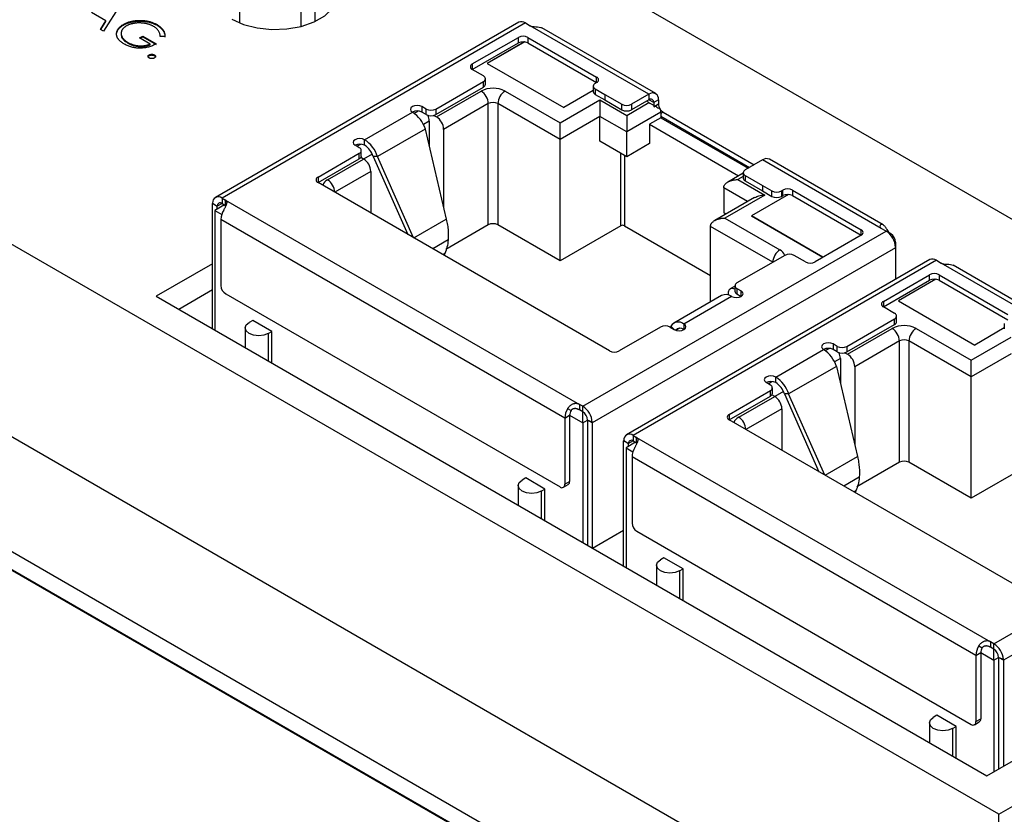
# Model space of a CAD drawing. Header units: millimetres. Extents: x 74 to 405, y 57 to 255.
# Tile 40 of 42: x 350 to 379, y 216 to 239. Entities that reach past the tile are written whole.
import ezdxf

# ---------------------------------------------------------------- set-up
doc = ezdxf.new("R2010")
doc.units = ezdxf.units.MM

msp = doc.modelspace()

# ---------------------------------------------------------------- linework, layer by layer
at = {"color": 7, "linetype": 'Continuous', "lineweight": 25}
for p, q in [((392.943, 225.148), (341.45, 254.875)), ((378.691, 215.542), (324.809, 246.647)), ((376.221, 211.265), (322.34, 242.37)), ((352.689, 239.513), (352.185, 238.723)), ((356.219, 238.967), (356.219, 239.349)), ((358.029, 239.349), (358.029, 238.864)), ((358.453, 239.015), (358.453, 239.594)), ((352.256, 239.029), (351.832, 239.274)), ((352.094, 238.776), (352.256, 239.029)), ((352.185, 238.723), (352.094, 238.776)), ((352.104, 238.771), (352.256, 239.008)), ((352.256, 239.008), (352.256, 239.029)), ((352.773, 238.904), (352.773, 238.924)), ((353.768, 238.897), (353.768, 238.918)), ((364.476, 238.987), (355.496, 233.803)), ((364.676, 238.967), (355.696, 233.783)), ((364.676, 238.967), (364.817, 238.886)), ((368.332, 236.857), (364.817, 238.886)), ((368.532, 236.877), (365.164, 238.821)), ((352.573, 238.656), (352.573, 238.676)), ((353.253, 238.523), (353.349, 238.578)), ((353.565, 238.343), (353.253, 238.523)), ((353.271, 238.512), (353.349, 238.557)), ((353.349, 238.578), (353.744, 238.35)), ((353.349, 238.557), (353.349, 238.578)), ((353.349, 238.557), (353.744, 238.329)), ((354.004, 238.569), (353.864, 238.571)), ((363.103, 237.753), (364.467, 238.541)), ((364.467, 238.377), (364.467, 238.541)), ((364.75, 238.541), (366.783, 237.367)), ((364.75, 238.541), (364.75, 238.377)), ((352.905, 238.371), (352.905, 238.391)), ((353.565, 238.322), (353.565, 238.343)), ((363.103, 237.59), (364.467, 238.377)), ((364.656, 238.408), (363.545, 237.767)), ((364.653, 238.406), (363.545, 237.767)), ((364.75, 238.377), (366.783, 237.204)), ((353.535, 238), (353.535, 238.021)), ((353.69, 238), (353.69, 238.021)), ((363.103, 237.753), (363.103, 237.59)), ((363.435, 237.398), (363.103, 237.59)), ((363.545, 237.767), (365.808, 236.46)), ((363.545, 237.767), (365.808, 236.46)), ((363.494, 237.153), (363.494, 237.316)), ((366.783, 237.204), (366.783, 237.367)), ((362.021, 236.418), (363.435, 237.234)), ((362.021, 236.255), (363.435, 237.071)), ((363.435, 237.071), (363.435, 237.234)), ((366.682, 237.098), (366.682, 236.934)), ((366.783, 237.204), (366.741, 237.179)), ((366.741, 237.016), (367.024, 236.853)), ((366.741, 237.016), (366.741, 236.853)), ((362.042, 236.185), (363.364, 236.949)), ((364.071, 236.949), (365.701, 236.008)), ((366.682, 236.965), (365.808, 236.46)), ((366.682, 236.965), (365.808, 236.46)), ((366.741, 236.853), (367.024, 236.689)), ((367.024, 236.853), (367.533, 236.559)), ((367.024, 236.853), (367.024, 236.689)), ((368.332, 236.857), (367.816, 236.559)), ((368.332, 236.857), (368.332, 236.693)), ((361.738, 236.418), (361.611, 236.491)), ((361.611, 236.491), (361.611, 236.328)), ((361.738, 236.255), (361.738, 236.418)), ((362.021, 236.418), (362.021, 236.255)), ((363.576, 236.581), (362.254, 235.818)), ((363.576, 232.991), (363.576, 236.581)), ((365.701, 235.518), (363.859, 236.581)), ((363.859, 236.581), (363.859, 232.991)), ((365.701, 236.008), (366.882, 236.689)), ((366.882, 236.689), (367.674, 236.232)), ((367.024, 236.689), (367.533, 236.396)), ((367.533, 236.396), (367.533, 236.559)), ((367.674, 236.232), (368.332, 236.612)), ((368.332, 236.693), (367.816, 236.396)), ((367.816, 236.559), (367.816, 236.396)), ((368.332, 236.612), (368.261, 236.653)), ((368.473, 236.612), (368.332, 236.693)), ((368.615, 236.693), (368.473, 236.612)), ((368.473, 236.612), (368.473, 236.489)), ((368.473, 236.489), (368.615, 236.571)), ((368.615, 236.693), (368.615, 236.571)), ((359.914, 235.511), (361.329, 236.328)), ((361.381, 236.294), (361.497, 236.36)), ((361.738, 236.255), (361.611, 236.328)), ((361.962, 236.231), (362.042, 236.185)), ((366.882, 236.2), (365.701, 235.518)), ((366.882, 235.465), (366.882, 236.2)), ((367.674, 235.742), (366.882, 236.2)), ((368.685, 236.326), (367.674, 235.742)), ((368.685, 236.163), (368.346, 235.967)), ((368.685, 236.326), (368.685, 236.163)), ((368.756, 236.326), (368.685, 236.285)), ((368.685, 236.204), (371.309, 234.689)), ((368.685, 236.163), (371.273, 234.669)), ((368.756, 236.326), (371.45, 234.771)), ((361.83, 236.063), (361.655, 235.962)), ((361.83, 236.063), (361.83, 235.32)), ((368.346, 235.967), (368.346, 235.395)), ((368.346, 235.967), (370.987, 234.442)), ((361.712, 235.827), (360.297, 235.011)), ((361.712, 235.827), (362.333, 233.157)), ((362.254, 235.818), (362.254, 233.497)), ((367.674, 235.007), (367.674, 235.742)), ((359.758, 235.275), (359.632, 235.348)), ((359.687, 235.316), (359.8, 235.381)), ((359.914, 235.348), (359.914, 235.511)), ((365.701, 231.927), (365.701, 235.518)), ((367.674, 235.007), (366.882, 235.465)), ((368.346, 235.395), (367.674, 235.007)), ((368.957, 212.058), (328.841, 235.216)), ((358.535, 234.406), (359.758, 235.112)), ((359.758, 234.948), (359.758, 235.112)), ((359.885, 234.94), (359.803, 234.988)), ((359.817, 235.03), (359.817, 235.193)), ((360.14, 235.087), (359.885, 234.94)), ((360.17, 235.014), (361.194, 232.707)), ((360.297, 235.011), (360.17, 235.014)), ((361.364, 232.609), (360.297, 235.011)), ((367.497, 232.964), (367.497, 235.109)), ((367.61, 235.044), (367.61, 232.964)), ((328.841, 234.68), (368.957, 211.521)), ((328.859, 234.69), (368.975, 211.532)), ((358.535, 234.242), (359.758, 234.948)), ((358.818, 234.324), (359.885, 234.94)), ((371.698, 234.914), (371.181, 234.616)), ((375.212, 232.885), (371.698, 234.914)), ((375.265, 232.989), (371.898, 234.934)), ((358.535, 234.406), (358.535, 234.242)), ((360.097, 234.573), (359.03, 233.956)), ((360.097, 234.573), (360.097, 233.34)), ((371.123, 234.52), (370.67, 234.259)), ((371.123, 234.419), (370.969, 234.33)), ((371.123, 234.534), (371.123, 234.371)), ((371.181, 234.452), (371.69, 234.159)), ((371.181, 234.452), (371.181, 234.289)), ((367.169, 229.258), (358.535, 234.242)), ((370.545, 234.085), (370.545, 233.35)), ((371.249, 233.679), (370.545, 234.085)), ((370.969, 234.33), (371.761, 233.873)), ((371.181, 234.289), (371.69, 233.995)), ((371.69, 234.159), (371.973, 233.995)), ((371.69, 234.159), (371.69, 233.995)), ((371.462, 233.802), (370.281, 233.12)), ((371.761, 233.873), (370.58, 233.191)), ((372.467, 233.889), (371.365, 233.253)), ((372.464, 233.888), (371.365, 233.253)), ((371.69, 233.995), (371.973, 233.832)), ((371.973, 233.832), (371.973, 233.995)), ((372.256, 233.995), (372.299, 234.02)), ((372.256, 233.995), (372.256, 233.832)), ((372.256, 233.832), (372.299, 233.856)), ((372.299, 233.856), (372.299, 234.02)), ((372.581, 234.02), (374.614, 232.846)), ((372.581, 234.02), (372.581, 233.856)), ((372.581, 233.856), (374.614, 232.683)), ((355.413, 233.637), (355.554, 233.541)), ((355.413, 233.62), (355.554, 233.541)), ((355.413, 229.913), (355.413, 233.62)), ((355.766, 233.579), (355.484, 233.416)), ((355.693, 233.621), (355.554, 233.541)), ((355.554, 233.456), (355.554, 233.541)), ((355.696, 233.783), (355.797, 233.725)), ((355.696, 233.783), (355.696, 233.62)), ((355.696, 233.62), (355.797, 233.561)), ((355.797, 233.725), (366.272, 227.677)), ((355.797, 233.561), (355.797, 233.725)), ((355.484, 233.416), (355.685, 233.299)), ((355.484, 233.416), (355.484, 229.873)), ((370.613, 233.311), (370.545, 233.35)), ((371.365, 233.253), (373.483, 232.03)), ((373.483, 232.03), (371.365, 233.253)), ((365.843, 227.272), (355.66, 233.15)), ((355.66, 233.15), (355.66, 231.191)), ((361.374, 232.603), (362.333, 233.157)), ((363.576, 232.991), (362.318, 232.264)), ((365.701, 231.927), (363.859, 232.991)), ((367.497, 232.964), (365.701, 231.927)), ((367.61, 232.964), (370.156, 231.494)), ((371.998, 231.883), (370.156, 232.946)), ((370.156, 230.713), (370.156, 232.946)), ((370.58, 233.191), (372.21, 232.25)), ((366.373, 227.619), (375.353, 232.803)), ((374.614, 232.683), (373.25, 231.895)), ((374.614, 232.683), (374.614, 232.846)), ((375.353, 232.803), (375.212, 232.885)), ((375.495, 232.722), (375.47, 232.707)), ((362.387, 232.543), (361.933, 232.281)), ((375.636, 232.477), (375.611, 232.462)), ((375.636, 232.477), (375.636, 232.313)), ((362.289, 232.147), (362.227, 232.111)), ((362.289, 232.147), (362.262, 232.09)), ((375.636, 232.313), (366.656, 227.129)), ((372.352, 232.087), (370.937, 231.271)), ((372.967, 231.895), (372.634, 232.087)), ((375.636, 232.313), (375.636, 231.377)), ((355.413, 231.841), (353.744, 230.877)), ((376.647, 231.961), (367.667, 226.776)), ((376.847, 231.941), (367.867, 226.757)), ((376.847, 231.941), (376.989, 231.859)), ((380.503, 229.83), (376.989, 231.859)), ((380.703, 229.85), (377.335, 231.795)), ((375.274, 230.726), (376.639, 231.514)), ((376.639, 231.351), (376.639, 231.514)), ((376.922, 231.514), (378.954, 230.341)), ((376.922, 231.514), (376.922, 231.351)), ((370.879, 231.175), (370.738, 231.093)), ((370.879, 231.189), (370.879, 231.026)), ((375.274, 230.563), (376.639, 231.351)), ((376.827, 231.382), (375.717, 230.74)), ((376.824, 231.38), (375.717, 230.74)), ((376.922, 231.351), (378.954, 230.177)), ((353.744, 230.877), (378.332, 216.683)), ((355.413, 231.063), (354.417, 230.488)), ((355.802, 230.946), (365.701, 225.231)), ((370.481, 230.901), (369.067, 230.084)), ((370.676, 230.956), (370.676, 230.916)), ((370.937, 231.107), (371.064, 231.034)), ((370.937, 231.107), (370.937, 230.944)), ((370.937, 230.944), (371.064, 230.871)), ((371.064, 230.871), (371.064, 231.034)), ((370.781, 230.871), (369.367, 230.055)), ((375.274, 230.726), (375.274, 230.563)), ((375.717, 230.74), (377.979, 229.434)), ((375.717, 230.74), (377.979, 229.434)), ((375.606, 230.371), (375.274, 230.563)), ((356.604, 230.164), (356.498, 230.103)), ((357.17, 229.837), (356.604, 230.164)), ((369.367, 230.055), (369.367, 229.891)), ((374.192, 229.392), (375.606, 230.208)), ((374.192, 229.228), (375.606, 230.045)), ((375.606, 230.045), (375.606, 230.208)), ((375.665, 230.126), (375.665, 230.29)), ((378.853, 230.071), (378.853, 229.908)), ((356.381, 229.939), (356.381, 229.354)), ((357.064, 229.776), (357.17, 229.837)), ((357.064, 229.776), (357.064, 228.96)), ((357.17, 228.899), (357.17, 229.837)), ((368.675, 229.964), (367.451, 229.258)), ((368.958, 229.964), (369.084, 229.891)), ((368.984, 229.996), (368.967, 229.959)), ((369.07, 229.9), (368.984, 229.996)), ((369.245, 229.93), (369.14, 229.869)), ((374.213, 229.159), (375.536, 229.922)), ((376.243, 229.922), (377.873, 228.981)), ((378.853, 229.939), (377.979, 229.434)), ((378.853, 229.939), (377.979, 229.434)), ((373.909, 229.392), (373.783, 229.465)), ((373.783, 229.465), (373.783, 229.301)), ((375.748, 229.555), (374.425, 228.792)), ((375.748, 225.964), (375.748, 229.555)), ((377.873, 228.491), (376.031, 229.555)), ((376.031, 229.555), (376.031, 225.964)), ((377.873, 228.981), (379.053, 229.663)), ((372.086, 228.485), (373.5, 229.301)), ((373.552, 229.267), (373.668, 229.334)), ((373.909, 229.228), (373.783, 229.301)), ((373.909, 229.228), (373.909, 229.392)), ((374.134, 229.205), (374.213, 229.159)), ((374.192, 229.392), (374.192, 229.228)), ((379.053, 229.173), (377.873, 228.491)), ((374.001, 229.036), (373.827, 228.936)), ((374.001, 229.036), (374.001, 228.293)), ((373.883, 228.801), (372.469, 227.985)), ((373.883, 228.801), (374.505, 226.131)), ((374.425, 228.792), (374.425, 226.471)), ((371.929, 228.249), (371.803, 228.322)), ((371.859, 228.289), (371.971, 228.354)), ((372.086, 228.322), (372.086, 228.485)), ((377.873, 224.901), (377.873, 228.491)), ((370.706, 227.379), (371.929, 228.085)), ((371.929, 227.922), (371.929, 228.085)), ((372.057, 227.914), (371.974, 227.962)), ((371.988, 228.004), (371.988, 228.167)), ((372.312, 228.061), (372.057, 227.914)), ((372.341, 227.988), (373.366, 225.681)), ((372.469, 227.985), (372.341, 227.988)), ((373.535, 225.583), (372.469, 227.985)), ((366.272, 227.677), (366.272, 227.514)), ((366.373, 227.619), (366.272, 227.677)), ((370.706, 227.216), (371.929, 227.922)), ((370.989, 227.298), (372.057, 227.914)), ((365.926, 227.551), (366.026, 227.493)), ((366.373, 227.456), (366.272, 227.514)), ((366.373, 227.456), (366.373, 227.619)), ((366.373, 227.129), (366.373, 227.456)), ((370.706, 227.379), (370.706, 227.216)), ((372.269, 227.546), (371.201, 226.93)), ((372.269, 227.546), (372.269, 226.314)), ((365.843, 227.272), (365.984, 227.354)), ((365.843, 227.272), (365.843, 225.312)), ((365.984, 227.354), (366.373, 227.129)), ((365.984, 227.354), (365.984, 225.394)), ((366.373, 227.129), (366.514, 227.211)), ((366.373, 227.129), (366.373, 223.586)), ((366.655, 227.147), (366.514, 227.214)), ((366.656, 227.129), (366.514, 227.214)), ((366.514, 227.214), (366.514, 223.498)), ((366.656, 227.129), (366.656, 223.423)), ((379.34, 222.232), (370.706, 227.216)), ((367.584, 226.593), (367.726, 226.514)), ((367.584, 222.887), (367.584, 226.593)), ((367.585, 226.611), (367.726, 226.514)), ((367.938, 226.553), (367.655, 226.389)), ((367.864, 226.594), (367.726, 226.514)), ((367.726, 226.43), (367.726, 226.514)), ((367.867, 226.757), (367.968, 226.698)), ((367.867, 226.757), (367.867, 226.593)), ((367.867, 226.593), (367.968, 226.535)), ((367.968, 226.698), (378.443, 220.651)), ((367.968, 226.535), (367.968, 226.698)), ((367.655, 226.389), (367.857, 226.273)), ((367.655, 226.389), (367.655, 222.846)), ((378.014, 220.246), (367.832, 226.124)), ((367.832, 226.124), (367.832, 224.164)), ((373.545, 225.577), (374.505, 226.131)), ((375.748, 225.964), (374.489, 225.238)), ((377.873, 224.901), (376.031, 225.964)), ((379.669, 225.938), (377.873, 224.901)), ((378.544, 220.593), (387.525, 225.777)), ((364.687, 225.498), (364.581, 225.437)), ((365.252, 225.171), (364.687, 225.498)), ((365.843, 225.312), (365.984, 225.394)), ((374.559, 225.517), (374.104, 225.254)), ((364.463, 225.274), (364.463, 224.689)), ((365.146, 225.11), (365.252, 225.171)), ((365.146, 225.11), (365.146, 224.294)), ((365.252, 224.233), (365.252, 225.171)), ((365.801, 225.221), (365.943, 225.302)), ((374.46, 225.121), (374.398, 225.085)), ((374.46, 225.121), (374.434, 225.064)), ((387.807, 225.287), (378.827, 220.103)), ((366.662, 223.42), (367.584, 223.952)), ((367.973, 223.919), (377.873, 218.204)), ((378.691, 215.542), (392.943, 223.769)), ((366.485, 223.522), (366.514, 223.539)), ((368.776, 223.137), (368.67, 223.076)), ((369.341, 222.811), (368.776, 223.137)), ((368.552, 222.913), (368.552, 222.328)), ((369.235, 222.75), (369.341, 222.811)), ((369.235, 222.75), (369.235, 221.934)), ((369.341, 221.873), (369.341, 222.811)), ((378.332, 216.683), (389.018, 222.852)), ((378.097, 220.525), (378.197, 220.467)), ((378.443, 220.651), (378.443, 220.488)), ((378.544, 220.593), (378.443, 220.651)), ((378.544, 220.429), (378.443, 220.488)), ((378.544, 220.429), (378.544, 220.593)), ((378.544, 220.103), (378.544, 220.429)), ((378.014, 220.246), (378.155, 220.327)), ((378.014, 220.246), (378.014, 218.286)), ((378.155, 220.327), (378.155, 218.368)), ((378.155, 220.327), (378.544, 220.103)), ((378.544, 220.103), (378.686, 220.185)), ((378.544, 220.103), (378.544, 216.805)), ((378.827, 220.121), (378.686, 220.187)), ((378.827, 220.103), (378.686, 220.187)), ((378.686, 220.187), (378.686, 216.887)), ((378.827, 220.103), (378.827, 216.969)), ((376.858, 218.472), (376.752, 218.41)), ((377.424, 218.145), (376.858, 218.472)), ((378.014, 218.286), (378.155, 218.368)), ((376.635, 218.247), (376.635, 217.662)), ((377.318, 218.084), (377.424, 218.145)), ((377.318, 218.084), (377.318, 217.268)), ((377.424, 217.207), (377.424, 218.145)), ((377.973, 218.195), (378.114, 218.276)), ((378.691, 214.764), (378.691, 215.542))]:
    msp.add_line(p, q, dxfattribs=at)
at = {"color": 7, "linetype": 'Continuous', "lineweight": 25, "flags": 128}
for points in [[(355.98, 239.084), (356.329, 238.926), (356.734, 238.82), (357.171, 238.774), (357.614, 238.79), (358.038, 238.866), (358.418, 238.998), (358.732, 239.18), (358.961, 239.399), (359.093, 239.644), (359.12, 239.899), (359.04, 240.152), (358.858, 240.385), (358.584, 240.587)], [(361.611, 236.491), (361.547, 236.516), (361.47, 236.525), (361.394, 236.516), (361.329, 236.491), (361.285, 236.454), (361.27, 236.409), (361.285, 236.365), (361.329, 236.328)], [(359.914, 235.511), (359.85, 235.536), (359.773, 235.545), (359.696, 235.536), (359.632, 235.511), (359.588, 235.474), (359.573, 235.43), (359.588, 235.385), (359.632, 235.348)], [(370.781, 230.871), (370.846, 230.846), (370.922, 230.837), (370.999, 230.846), (371.064, 230.871), (371.107, 230.908), (371.122, 230.953), (371.107, 230.997), (371.064, 231.034)], [(357.064, 229.776), (356.934, 229.726), (356.781, 229.708), (356.628, 229.726), (356.498, 229.776), (356.412, 229.851), (356.381, 229.939), (356.412, 230.028), (356.498, 230.103)], [(369.084, 229.891), (369.149, 229.866), (369.225, 229.857), (369.302, 229.866), (369.367, 229.891), (369.41, 229.929), (369.425, 229.973), (369.41, 230.017), (369.367, 230.055)], [(373.783, 229.465), (373.718, 229.49), (373.641, 229.498), (373.565, 229.49), (373.5, 229.465), (373.457, 229.427), (373.441, 229.383), (373.457, 229.339), (373.5, 229.301)], [(372.086, 228.485), (372.021, 228.51), (371.944, 228.519), (371.868, 228.51), (371.803, 228.485), (371.76, 228.448), (371.744, 228.403), (371.76, 228.359), (371.803, 228.322)], [(365.146, 225.11), (365.016, 225.06), (364.863, 225.043), (364.71, 225.06), (364.581, 225.11), (364.494, 225.185), (364.463, 225.274), (364.494, 225.362), (364.581, 225.437)], [(369.235, 222.75), (369.106, 222.7), (368.952, 222.682), (368.799, 222.7), (368.67, 222.75), (368.583, 222.825), (368.552, 222.913), (368.583, 223.001), (368.67, 223.076)], [(377.318, 218.084), (377.188, 218.034), (377.035, 218.016), (376.882, 218.034), (376.752, 218.084), (376.665, 218.159), (376.635, 218.247), (376.665, 218.336), (376.752, 218.41)]]:
    msp.add_lwpolyline(points, dxfattribs=at)
at = {"color": 7, "linetype": 'Continuous', "lineweight": 25}
for centre, radius, start, end in [((364.56, 238.813), 0.193, 52.9645, 115.725), ((364.609, 238.268), 0.307, 62.6097, 117.3903), ((364.609, 238.104), 0.307, 62.6097, 117.3903), ((363.134, 237.671), 0.0873, 110.7834, 249.2166), ((363.404, 237.316), 0.0873, 290.7834, 69.2166), ((366.752, 237.285), 0.0873, 290.7834, 69.2166), ((363.718, 236.266), 0.769, 62.6097, 117.3903), ((363.394, 237.163), 0.101, 294.3747, 354.3052), ((366.772, 237.098), 0.0873, 110.7834, 249.2166), ((363.116, 236.56), 0.461, 2.6055, 57.3945), ((364.32, 236.56), 0.461, 122.6055, 177.3945), ((366.782, 236.944), 0.101, 185.6948, 245.6253), ((368.442, 236.721), 0.175, 350.786, 129.2033), ((368.387, 236.626), 0.0873, 350.786, 129.2033), ((361.879, 236.691), 0.307, 242.6097, 297.3903), ((363.718, 236.308), 0.307, 62.6097, 117.3903), ((367.674, 236.832), 0.307, 242.6097, 297.3903), ((368.91, 236.582), 0.296, 182.2189, 213.7947), ((368.331, 236.323), 0.355, 0.5466, 15.0375), ((361.47, 236.055), 0.307, 62.61, 117.3846), ((360.825, 235.545), 0.931, 17.6411, 57.2214), ((361.879, 236.528), 0.307, 242.6097, 297.3903), ((361.411, 236.05), 0.419, 1.7446, 25.9735), ((361.794, 235.797), 0.461, 2.6055, 57.3945), ((367.674, 236.668), 0.307, 242.6097, 297.3903), ((368.901, 236.561), 0.276, 215.7357, 238.3381), ((359.773, 235.075), 0.307, 62.61, 117.3846), ((359.727, 235.193), 0.0873, 290.7834, 69.2166), ((359.411, 234.729), 0.931, 17.6411, 57.2214), ((359.579, 234.826), 0.62, 17.6411, 57.2214), ((359.717, 235.04), 0.101, 294.3747, 354.3052), ((359.637, 234.552), 0.461, 2.6055, 57.3945), ((371.815, 234.75), 0.201, 65.6929, 125.6176), ((358.566, 234.324), 0.0873, 110.7834, 249.2166), ((371.212, 234.534), 0.0873, 110.7834, 249.2166), ((358.933, 234.081), 0.269, 115.4511, 162.7488), ((358.569, 233.935), 0.461, 2.6055, 57.3945), ((371.223, 234.381), 0.101, 185.6948, 245.6253), ((355.585, 233.651), 0.172, 50.1284, 184.5607), ((372.115, 234.268), 0.307, 242.6097, 297.3903), ((372.115, 234.105), 0.307, 242.6097, 297.3903), ((372.44, 233.747), 0.307, 62.6097, 117.3903), ((372.44, 233.584), 0.307, 62.6097, 117.3903), ((355.775, 233.62), 0.362, 177.283, 180.0186), ((355.641, 233.553), 0.087, 50.5808, 187.8324), ((356.237, 233.131), 0.577, 148.8563, 178.0435), ((363.718, 232.718), 0.307, 62.6097, 117.3903), ((367.554, 232.855), 0.123, 62.6097, 117.3903), ((374.583, 232.765), 0.0873, 290.7834, 69.2166), ((375.018, 232.282), 0.619, 4.512, 57.2632), ((375.329, 232.463), 0.307, 2.6055, 57.3945), ((372.459, 231.862), 0.461, 122.6055, 177.3945), ((372.095, 232.007), 0.269, 17.2512, 64.5489), ((372.493, 231.814), 0.307, 62.6097, 117.3903), ((375.244, 232.313), 0.392, 0.0171, 2.6099), ((373.108, 232.168), 0.307, 242.6097, 297.3903), ((376.731, 231.787), 0.193, 52.9645, 115.725), ((376.78, 231.241), 0.307, 62.6097, 117.3903), ((355.967, 231.205), 0.307, 182.6055, 237.3945), ((370.968, 231.189), 0.0873, 110.7834, 249.2166), ((376.78, 231.078), 0.307, 62.6097, 117.3903), ((370.606, 230.628), 0.3, 54.1514, 114.5382), ((370.804, 230.978), 0.13, 54.5833, 189.6756), ((370.979, 231.036), 0.101, 185.6948, 245.6253), ((375.305, 230.645), 0.0873, 110.7834, 249.2166), ((375.575, 230.29), 0.0873, 290.7834, 69.2166), ((369.201, 229.857), 0.258, 49.9171, 147.3567), ((375.889, 229.24), 0.769, 62.6097, 117.3903), ((375.565, 230.136), 0.101, 294.3747, 354.3052), ((368.816, 229.691), 0.307, 62.6097, 117.3903), ((369.255, 229.756), 0.175, 50.3442, 138.1908), ((375.287, 229.534), 0.461, 2.6055, 57.3945), ((376.491, 229.534), 0.461, 122.6055, 177.3945), ((375.889, 229.282), 0.307, 62.6097, 117.3903), ((367.31, 229.531), 0.307, 242.6097, 297.3903), ((373.641, 229.028), 0.307, 62.61, 117.3846), ((372.996, 228.519), 0.931, 17.6411, 57.2214), ((374.051, 229.665), 0.307, 242.6097, 297.3903), ((374.051, 229.501), 0.307, 242.6097, 297.3903), ((373.582, 229.024), 0.419, 1.7446, 25.9735), ((373.965, 228.771), 0.461, 2.6055, 57.3945), ((371.944, 228.049), 0.307, 62.61, 117.3846), ((371.582, 227.702), 0.931, 17.6411, 57.2214), ((371.75, 227.8), 0.62, 17.6411, 57.2214), ((371.898, 228.167), 0.0873, 290.7834, 69.2166), ((371.888, 228.014), 0.101, 294.3747, 354.3052), ((371.808, 227.526), 0.461, 2.6055, 57.3945), ((366.42, 227.252), 0.577, 148.8563, 178.0435), ((366.273, 227.344), 0.289, 148.8563, 178.0435), ((366.038, 227.098), 0.619, 4.512, 57.2632), ((366.207, 227.196), 0.308, 3.1811, 57.3512), ((370.737, 227.298), 0.0873, 110.7834, 249.2166), ((366.263, 227.129), 0.392, 0.0171, 2.6099), ((371.105, 227.054), 0.269, 115.4511, 162.7488), ((370.74, 226.909), 0.461, 2.6055, 57.3945), ((367.756, 226.624), 0.172, 50.1284, 184.5607), ((367.946, 226.593), 0.362, 177.283, 180.0186), ((367.812, 226.526), 0.087, 50.5808, 187.8324), ((368.408, 226.104), 0.577, 148.8563, 178.0435), ((375.889, 225.691), 0.307, 62.6097, 117.3903), ((365.886, 225.383), 0.0986, 305.0133, 6.2988), ((365.757, 225.298), 0.0873, 230.7967, 9.214), ((368.139, 224.178), 0.307, 182.6055, 237.3945), ((378.591, 220.226), 0.577, 148.8563, 178.0435), ((378.444, 220.318), 0.289, 148.8563, 178.0435), ((378.209, 220.072), 0.619, 4.512, 57.2632), ((378.378, 220.17), 0.308, 3.1811, 57.3512), ((378.435, 220.103), 0.392, 0.0171, 2.6099), ((378.057, 218.357), 0.0986, 305.0133, 6.2988), ((377.928, 218.272), 0.0873, 230.7967, 9.214)]:
    msp.add_arc(centre, radius, start, end, dxfattribs=at)
for points, knots in [([(352.773, 238.924), (352.784, 238.931), (352.807, 238.943), (352.843, 238.96), (352.879, 238.975), (352.918, 238.989), (352.958, 239.002), (352.999, 239.013), (353.042, 239.022), (353.086, 239.03), (353.131, 239.036), (353.176, 239.041), (353.221, 239.043), (353.266, 239.044), (353.311, 239.043), (353.356, 239.04), (353.401, 239.036), (353.445, 239.03), (353.489, 239.022), (353.533, 239.012), (353.575, 239), (353.616, 238.987), (353.655, 238.972), (353.694, 238.956), (353.732, 238.938), (353.756, 238.924), (353.768, 238.918)], [0, 0, 0, 0, 0.042039, 0.083544, 0.124643, 0.165303, 0.206171, 0.246971, 0.288329, 0.329987, 0.371797, 0.412738, 0.453459, 0.494001, 0.534381, 0.574952, 0.615892, 0.65725, 0.699007, 0.740486, 0.782325, 0.824567, 0.867041, 0.9105, 0.954619, 1, 1, 1, 1]), ([(352.573, 238.676), (352.575, 238.688), (352.58, 238.712), (352.593, 238.746), (352.61, 238.779), (352.633, 238.811), (352.661, 238.841), (352.693, 238.871), (352.731, 238.899), (352.759, 238.916), (352.773, 238.924)], [0, 0, 0, 0, 0.127896, 0.253668, 0.376738, 0.499344, 0.621999, 0.745699, 0.871345, 1, 1, 1, 1]), ([(352.573, 238.656), (352.575, 238.667), (352.58, 238.691), (352.593, 238.725), (352.61, 238.758), (352.633, 238.79), (352.661, 238.821), (352.693, 238.85), (352.731, 238.878), (352.759, 238.895), (352.773, 238.904)], [0, 0, 0, 0, 0.127896, 0.253668, 0.376738, 0.499344, 0.621999, 0.745699, 0.871345, 1, 1, 1, 1]), ([(352.861, 238.878), (352.853, 238.873), (352.836, 238.863), (352.813, 238.847), (352.792, 238.829), (352.774, 238.811), (352.757, 238.792), (352.742, 238.772), (352.73, 238.751), (352.72, 238.73), (352.713, 238.708), (352.708, 238.686), (352.705, 238.664), (352.706, 238.642), (352.708, 238.619), (352.714, 238.597), (352.722, 238.574), (352.733, 238.552), (352.747, 238.53), (352.762, 238.508), (352.78, 238.487), (352.801, 238.467), (352.823, 238.447), (352.848, 238.428), (352.875, 238.409), (352.895, 238.397), (352.905, 238.391)], [0, 0, 0, 0, 0.038994, 0.077882, 0.116652, 0.155416, 0.194618, 0.234261, 0.274547, 0.315667, 0.35702, 0.398083, 0.439098, 0.479833, 0.521274, 0.562841, 0.605292, 0.648409, 0.691727, 0.735149, 0.778369, 0.821661, 0.865524, 0.909731, 0.954523, 1, 1, 1, 1]), ([(352.773, 238.904), (352.784, 238.91), (352.807, 238.922), (352.843, 238.939), (352.879, 238.955), (352.918, 238.969), (352.958, 238.981), (352.999, 238.992), (353.042, 239.001), (353.086, 239.009), (353.131, 239.015), (353.176, 239.02), (353.221, 239.022), (353.266, 239.023), (353.311, 239.022), (353.356, 239.019), (353.401, 239.015), (353.445, 239.009), (353.489, 239.001), (353.533, 238.991), (353.575, 238.98), (353.616, 238.967), (353.655, 238.952), (353.694, 238.935), (353.732, 238.917), (353.756, 238.904), (353.768, 238.897)], [0, 0, 0, 0, 0.042039, 0.083544, 0.124643, 0.165303, 0.206171, 0.246971, 0.288329, 0.329987, 0.371797, 0.412738, 0.453459, 0.494001, 0.534381, 0.574952, 0.615892, 0.65725, 0.699007, 0.740486, 0.782325, 0.824567, 0.867041, 0.9105, 0.954619, 1, 1, 1, 1]), ([(353.669, 238.864), (353.66, 238.869), (353.642, 238.879), (353.612, 238.893), (353.581, 238.906), (353.549, 238.918), (353.516, 238.929), (353.481, 238.938), (353.445, 238.947), (353.407, 238.954), (353.37, 238.96), (353.332, 238.964), (353.294, 238.967), (353.256, 238.968), (353.219, 238.968), (353.182, 238.966), (353.145, 238.963), (353.109, 238.959), (353.073, 238.953), (353.038, 238.946), (353.005, 238.937), (352.974, 238.928), (352.943, 238.917), (352.914, 238.905), (352.887, 238.892), (352.87, 238.883), (352.861, 238.878)], [0, 0, 0, 0, 0.042841, 0.085571, 0.127719, 0.170068, 0.212787, 0.255482, 0.298877, 0.342861, 0.386528, 0.429532, 0.471886, 0.513729, 0.555082, 0.596535, 0.63812, 0.679822, 0.721331, 0.761888, 0.802199, 0.841806, 0.88106, 0.920633, 0.960101, 1, 1, 1, 1]), ([(353.864, 238.571), (353.864, 238.586), (353.862, 238.615), (353.851, 238.657), (353.835, 238.698), (353.811, 238.737), (353.783, 238.773), (353.75, 238.807), (353.712, 238.837), (353.683, 238.855), (353.669, 238.864)], [0, 0, 0, 0, 0.136144, 0.269043, 0.398517, 0.5271, 0.652283, 0.77168, 0.887495, 1, 1, 1, 1]), ([(353.768, 238.918), (353.777, 238.912), (353.796, 238.901), (353.823, 238.883), (353.847, 238.865), (353.871, 238.846), (353.892, 238.827), (353.911, 238.807), (353.929, 238.787), (353.944, 238.766), (353.958, 238.744), (353.97, 238.721), (353.981, 238.698), (353.989, 238.674), (353.996, 238.649), (354, 238.623), (354.004, 238.596), (354.004, 238.578), (354.004, 238.569)], [0, 0, 0, 0, 0.061617, 0.122179, 0.182216, 0.241864, 0.30096, 0.359969, 0.419033, 0.478069, 0.537993, 0.59896, 0.661321, 0.725248, 0.79122, 0.858746, 0.928318, 1, 1, 1, 1]), ([(353.768, 238.897), (353.777, 238.891), (353.796, 238.88), (353.823, 238.862), (353.847, 238.844), (353.871, 238.825), (353.892, 238.806), (353.911, 238.786), (353.929, 238.766), (353.944, 238.745), (353.958, 238.723), (353.97, 238.701), (353.981, 238.677), (353.989, 238.653), (353.996, 238.628), (354, 238.602), (354.004, 238.576), (354.004, 238.557), (354.004, 238.548)], [0, 0, 0, 0, 0.061617, 0.122179, 0.182216, 0.241864, 0.30096, 0.359969, 0.419033, 0.478069, 0.537993, 0.59896, 0.661321, 0.725248, 0.79122, 0.858746, 0.928318, 1, 1, 1, 1]), ([(364.817, 238.886), (364.856, 238.863), (364.95, 238.856), (365.088, 238.849), (365.143, 238.833), (365.164, 238.821)], [0, 0, 0, 0, 0.25, 0.3749998, 0.4999674, 0.4999674, 0.4999674, 0.4999674]), ([(352.801, 238.34), (352.791, 238.346), (352.77, 238.359), (352.742, 238.378), (352.715, 238.397), (352.691, 238.416), (352.669, 238.436), (352.649, 238.457), (352.631, 238.477), (352.616, 238.498), (352.603, 238.519), (352.592, 238.541), (352.583, 238.562), (352.576, 238.585), (352.572, 238.607), (352.57, 238.63), (352.57, 238.653), (352.572, 238.668), (352.573, 238.676)], [0, 0, 0, 0, 0.069237, 0.136557, 0.202094, 0.266464, 0.329769, 0.391879, 0.453271, 0.514115, 0.57439, 0.634142, 0.693923, 0.754152, 0.81447, 0.875661, 0.937348, 1, 1, 1, 1]), ([(352.717, 238.606), (352.715, 238.597), (352.708, 238.548), (352.774, 238.462), (352.861, 238.401), (352.905, 238.371)], [0, 0, 0, 0, 0.106553, 0.553164, 1, 1, 1, 1]), ([(353.744, 238.35), (353.726, 238.34), (353.69, 238.32), (353.633, 238.294), (353.575, 238.272), (353.515, 238.254), (353.455, 238.239), (353.393, 238.229), (353.331, 238.223), (353.267, 238.22), (353.204, 238.222), (353.142, 238.227), (353.081, 238.236), (353.022, 238.249), (352.964, 238.266), (352.908, 238.287), (352.853, 238.312), (352.819, 238.331), (352.801, 238.34)], [0, 0, 0, 0, 0.071272, 0.139493, 0.204635, 0.267406, 0.328446, 0.388397, 0.447734, 0.507392, 0.566768, 0.625478, 0.684067, 0.743248, 0.804033, 0.866499, 0.931723, 1, 1, 1, 1]), ([(352.905, 238.391), (352.917, 238.384), (352.941, 238.371), (352.98, 238.353), (353.02, 238.337), (353.061, 238.324), (353.103, 238.312), (353.146, 238.303), (353.19, 238.297), (353.235, 238.292), (353.28, 238.29), (353.324, 238.291), (353.367, 238.293), (353.409, 238.298), (353.45, 238.306), (353.49, 238.316), (353.528, 238.328), (353.552, 238.338), (353.565, 238.343)], [0, 0, 0, 0, 0.07063, 0.138694, 0.204918, 0.269441, 0.332636, 0.395302, 0.457764, 0.520657, 0.582852, 0.643315, 0.70258, 0.760908, 0.81949, 0.878269, 0.938491, 1, 1, 1, 1]), ([(352.905, 238.371), (352.917, 238.364), (352.941, 238.35), (352.98, 238.332), (353.02, 238.316), (353.061, 238.303), (353.103, 238.292), (353.146, 238.283), (353.19, 238.276), (353.235, 238.272), (353.28, 238.27), (353.324, 238.27), (353.367, 238.273), (353.409, 238.278), (353.45, 238.285), (353.49, 238.295), (353.528, 238.307), (353.552, 238.317), (353.565, 238.322)], [0, 0, 0, 0, 0.07063, 0.138694, 0.204918, 0.269441, 0.332636, 0.395302, 0.457764, 0.520657, 0.582852, 0.643315, 0.70258, 0.760908, 0.81949, 0.878269, 0.938491, 1, 1, 1, 1]), ([(353.535, 237.931), (353.53, 237.934), (353.52, 237.94), (353.51, 237.951), (353.504, 237.963), (353.502, 237.976), (353.504, 237.988), (353.51, 238), (353.52, 238.011), (353.53, 238.018), (353.535, 238.021)], [0, 0, 0, 0, 0.1277566, 0.2494144, 0.3727965, 0.5001113, 0.6286099, 0.7506434, 0.8737684, 1, 1, 1, 1]), ([(353.505, 237.965), (353.507, 237.971), (353.511, 237.984), (353.526, 237.994), (353.535, 238)], [0, 0, 0, 0, 0.442047, 1, 1, 1, 1]), ([(353.535, 238.021), (353.54, 238.024), (353.551, 238.029), (353.57, 238.035), (353.591, 238.039), (353.613, 238.04), (353.635, 238.039), (353.655, 238.035), (353.674, 238.029), (353.685, 238.024), (353.69, 238.021)], [0, 0, 0, 0, 0.129097, 0.252046, 0.373905, 0.501038, 0.628171, 0.751376, 0.872426, 1, 1, 1, 1]), ([(353.535, 238), (353.54, 238.003), (353.551, 238.008), (353.57, 238.014), (353.591, 238.018), (353.613, 238.019), (353.635, 238.018), (353.655, 238.014), (353.674, 238.008), (353.685, 238.003), (353.69, 238)], [0, 0, 0, 0, 0.129097, 0.252046, 0.373905, 0.501038, 0.628171, 0.751376, 0.872426, 1, 1, 1, 1]), ([(353.69, 237.931), (353.685, 237.928), (353.674, 237.922), (353.655, 237.916), (353.634, 237.913), (353.613, 237.912), (353.591, 237.913), (353.57, 237.916), (353.551, 237.922), (353.54, 237.928), (353.535, 237.931)], [0, 0, 0, 0, 0.126178, 0.248821, 0.37154, 0.499984, 0.627244, 0.749226, 0.872298, 1, 1, 1, 1]), ([(353.69, 238.021), (353.695, 238.018), (353.705, 238.011), (353.716, 238), (353.722, 237.988), (353.724, 237.976), (353.721, 237.963), (353.716, 237.951), (353.705, 237.94), (353.695, 237.934), (353.69, 237.931)], [0, 0, 0, 0, 0.127519, 0.249986, 0.371792, 0.49887, 0.625948, 0.748492, 0.870959, 1, 1, 1, 1]), ([(353.69, 238), (353.701, 237.993), (353.72, 237.979), (353.721, 237.963), (353.721, 237.955)], [0, 0, 0, 0, 0.562163, 1, 1, 1, 1]), ([(366.882, 236.689), (366.882, 236.677), (366.882, 236.654), (366.882, 236.617), (366.882, 236.584), (366.882, 236.551), (366.882, 236.516), (366.882, 236.478), (366.882, 236.44), (366.882, 236.404), (366.882, 236.369), (366.882, 236.335), (366.882, 236.303), (366.882, 236.272), (366.882, 236.243), (366.882, 236.219), (366.882, 236.205), (366.882, 236.2)], [0, 0, 0, 0, 0.108786, 0.200528, 0.275149, 0.341309, 0.417526, 0.492123, 0.564804, 0.62965, 0.690996, 0.749733, 0.806212, 0.860787, 0.913833, 0.965761, 1, 1, 1, 1]), ([(368.332, 236.612), (368.352, 236.6), (368.384, 236.582), (368.421, 236.56), (368.446, 236.546), (368.458, 236.539), (368.489, 236.521), (368.504, 236.512), (368.536, 236.494), (368.551, 236.485), (368.605, 236.454), (368.64, 236.434), (368.673, 236.415)], [0, 0, 0, 0, 0.25, 0.375, 0.375, 0.5, 0.5, 0.625, 0.625, 0.75, 0.75, 1, 1, 1, 1]), ([(367.674, 236.232), (367.674, 236.22), (367.674, 236.197), (367.674, 236.16), (367.674, 236.127), (367.674, 236.094), (367.674, 236.059), (367.674, 236.021), (367.674, 235.983), (367.674, 235.946), (367.674, 235.912), (367.674, 235.878), (367.674, 235.845), (367.674, 235.815), (367.674, 235.786), (367.674, 235.761), (367.674, 235.748), (367.674, 235.742)], [0, 0, 0, 0, 0.1087862, 0.2005285, 0.2751493, 0.3413088, 0.4175263, 0.4921227, 0.5648039, 0.62965, 0.6909957, 0.7497334, 0.8062125, 0.8607874, 0.9138331, 0.965761, 1, 1, 1, 1]), ([(365.701, 235.518), (365.701, 235.526), (365.701, 235.543), (365.701, 235.571), (365.701, 235.601), (365.701, 235.632), (365.702, 235.665), (365.702, 235.7), (365.701, 235.736), (365.701, 235.773), (365.701, 235.81), (365.701, 235.847), (365.701, 235.88), (365.701, 235.913), (365.701, 235.947), (365.701, 235.98), (365.701, 235.999), (365.701, 236.008)], [0, 0, 0, 0, 0.051816, 0.104474, 0.158436, 0.214075, 0.271115, 0.330777, 0.39479, 0.46374, 0.534897, 0.608107, 0.683463, 0.74708, 0.82779, 0.92536, 1, 1, 1, 1]), ([(370.545, 234.085), (370.545, 234.093), (370.546, 234.109), (370.553, 234.134), (370.563, 234.157), (370.578, 234.181), (370.596, 234.203), (370.619, 234.224), (370.646, 234.245), (370.678, 234.264), (370.713, 234.281), (370.75, 234.295), (370.788, 234.307), (370.829, 234.317), (370.874, 234.324), (370.922, 234.329), (370.955, 234.33), (370.969, 234.33)], [0, 0, 0, 0, 0.051816, 0.104474, 0.158436, 0.214075, 0.271115, 0.330777, 0.39479, 0.46374, 0.534897, 0.608107, 0.683463, 0.74708, 0.82779, 0.92536, 1, 1, 1, 1]), ([(371.463, 233.8), (371.502, 233.819), (371.593, 233.864), (371.7, 233.87), (371.761, 233.873)], [0, 0, 0, 0, 0.427002, 1, 1, 1, 1]), ([(355.743, 233.429), (355.749, 233.439), (355.76, 233.459), (355.777, 233.489), (355.793, 233.518), (355.807, 233.547), (355.82, 233.573), (355.829, 233.597), (355.836, 233.62), (355.84, 233.64), (355.841, 233.658), (355.839, 233.674), (355.834, 233.688), (355.826, 233.7), (355.817, 233.71), (355.807, 233.719), (355.8, 233.723), (355.797, 233.725)], [0, 0, 0, 0, 0.083518, 0.167584, 0.251917, 0.335083, 0.415846, 0.493426, 0.567402, 0.637474, 0.703292, 0.764616, 0.821739, 0.874907, 0.924369, 0.970547, 1, 1, 1, 1]), ([(362.333, 233.157), (362.34, 233.128), (362.353, 233.07), (362.369, 232.984), (362.381, 232.898), (362.389, 232.814), (362.393, 232.73), (362.393, 232.649), (362.391, 232.586), (362.388, 232.552), (362.387, 232.543)], [0, 0, 0, 0, 0.1363521, 0.2727113, 0.4090801, 0.5454557, 0.6818274, 0.8181893, 0.9545437, 1, 1, 1, 1]), ([(370.156, 232.946), (370.156, 232.954), (370.157, 232.971), (370.164, 232.995), (370.174, 233.019), (370.189, 233.042), (370.207, 233.064), (370.23, 233.085), (370.257, 233.106), (370.289, 233.125), (370.324, 233.142), (370.362, 233.157), (370.4, 233.168), (370.44, 233.178), (370.485, 233.185), (370.533, 233.19), (370.566, 233.191), (370.58, 233.191)], [0, 0, 0, 0, 0.051816, 0.104474, 0.158436, 0.214075, 0.271115, 0.330777, 0.39479, 0.46374, 0.534897, 0.608107, 0.683463, 0.74708, 0.82779, 0.92536, 1, 1, 1, 1]), ([(375.495, 232.722), (375.456, 232.744), (375.403, 232.821), (375.328, 232.938), (375.265, 232.997), (375.205, 233.009), (375.154, 232.965), (375.174, 232.907), (375.212, 232.885)], [0, 0, 0, 0, 0.250001, 0.375001, 0.5, 0.625, 0.75, 1, 1, 1, 1]), ([(376.989, 231.859), (377.027, 231.837), (377.121, 231.829), (377.259, 231.823), (377.315, 231.806), (377.335, 231.795)], [0, 0, 0, 0, 0.25, 0.3749998, 0.4999674, 0.4999674, 0.4999674, 0.4999674]), ([(377.873, 228.491), (377.873, 228.5), (377.873, 228.517), (377.873, 228.545), (377.873, 228.574), (377.873, 228.606), (377.873, 228.639), (377.873, 228.673), (377.873, 228.709), (377.872, 228.747), (377.872, 228.784), (377.873, 228.821), (377.873, 228.854), (377.873, 228.887), (377.873, 228.921), (377.873, 228.953), (377.873, 228.973), (377.873, 228.981)], [0, 0, 0, 0, 0.051816, 0.104474, 0.158436, 0.214075, 0.271115, 0.330777, 0.39479, 0.46374, 0.534897, 0.608107, 0.683463, 0.74708, 0.82779, 0.92536, 1, 1, 1, 1]), ([(366.272, 227.677), (366.267, 227.68), (366.258, 227.685), (366.241, 227.691), (366.222, 227.696), (366.201, 227.699), (366.177, 227.701), (366.151, 227.7), (366.123, 227.696), (366.095, 227.689), (366.066, 227.679), (366.037, 227.664), (366.009, 227.645), (365.982, 227.623), (365.958, 227.598), (365.939, 227.574), (365.93, 227.557), (365.926, 227.551)], [0, 0, 0, 0, 0.0445019, 0.0917196, 0.1424065, 0.1968653, 0.2553516, 0.3181557, 0.3854339, 0.4568603, 0.5321235, 0.610859, 0.6925688, 0.7762668, 0.860641, 0.9443755, 1, 1, 1, 1]), ([(366.272, 227.514), (366.265, 227.518), (366.253, 227.525), (366.231, 227.534), (366.209, 227.541), (366.187, 227.547), (366.165, 227.55), (366.144, 227.551), (366.124, 227.551), (366.106, 227.548), (366.089, 227.543), (366.074, 227.537), (366.061, 227.53), (366.049, 227.521), (366.039, 227.511), (366.031, 227.502), (366.027, 227.496), (366.026, 227.493)], [0, 0, 0, 0, 0.0936571, 0.1852715, 0.2750918, 0.361431, 0.4427161, 0.5179331, 0.5873377, 0.6516881, 0.7118923, 0.7685905, 0.8222868, 0.8734261, 0.9223392, 0.9693519, 1, 1, 1, 1]), ([(367.915, 226.403), (367.92, 226.413), (367.932, 226.433), (367.948, 226.463), (367.964, 226.492), (367.979, 226.52), (367.991, 226.547), (368.001, 226.571), (368.008, 226.593), (368.012, 226.613), (368.012, 226.631), (368.01, 226.647), (368.005, 226.661), (367.997, 226.673), (367.988, 226.684), (367.978, 226.692), (367.971, 226.697), (367.968, 226.698)], [0, 0, 0, 0, 0.083518, 0.167584, 0.251917, 0.335083, 0.415846, 0.493426, 0.567402, 0.637474, 0.703292, 0.764616, 0.821739, 0.874907, 0.924369, 0.970547, 1, 1, 1, 1]), ([(374.505, 226.131), (374.511, 226.102), (374.524, 226.044), (374.54, 225.958), (374.552, 225.872), (374.56, 225.787), (374.564, 225.704), (374.565, 225.622), (374.562, 225.56), (374.559, 225.525), (374.559, 225.517)], [0, 0, 0, 0, 0.1363521, 0.2727113, 0.4090801, 0.5454557, 0.6818274, 0.8181893, 0.9545437, 1, 1, 1, 1]), ([(378.443, 220.651), (378.439, 220.654), (378.429, 220.658), (378.413, 220.665), (378.394, 220.67), (378.372, 220.673), (378.348, 220.675), (378.322, 220.674), (378.295, 220.67), (378.266, 220.663), (378.237, 220.652), (378.208, 220.638), (378.18, 220.619), (378.154, 220.597), (378.13, 220.572), (378.111, 220.548), (378.101, 220.531), (378.097, 220.525)], [0, 0, 0, 0, 0.044502, 0.09172, 0.142407, 0.196865, 0.255352, 0.318156, 0.385434, 0.45686, 0.532124, 0.610859, 0.692569, 0.776267, 0.860641, 0.944375, 1, 1, 1, 1]), ([(378.443, 220.488), (378.437, 220.491), (378.424, 220.498), (378.402, 220.507), (378.38, 220.515), (378.358, 220.52), (378.336, 220.524), (378.315, 220.525), (378.296, 220.524), (378.277, 220.522), (378.261, 220.517), (378.246, 220.511), (378.232, 220.503), (378.22, 220.495), (378.21, 220.485), (378.202, 220.476), (378.198, 220.469), (378.197, 220.467)], [0, 0, 0, 0, 0.093657, 0.185271, 0.275092, 0.361431, 0.442716, 0.517933, 0.587338, 0.651688, 0.711892, 0.768591, 0.822287, 0.873426, 0.922339, 0.969352, 1, 1, 1, 1])]:
    msp.add_open_spline(points, degree=3, knots=knots, dxfattribs=at)
for points in [[(362.387, 232.543), (362.375, 232.397), (362.342, 232.262), (362.289, 232.147)], [(374.559, 225.517), (374.546, 225.37), (374.513, 225.236), (374.46, 225.121)]]:
    msp.add_open_spline(points, degree=3, dxfattribs=at)

doc.saveas('drawing.dxf')
